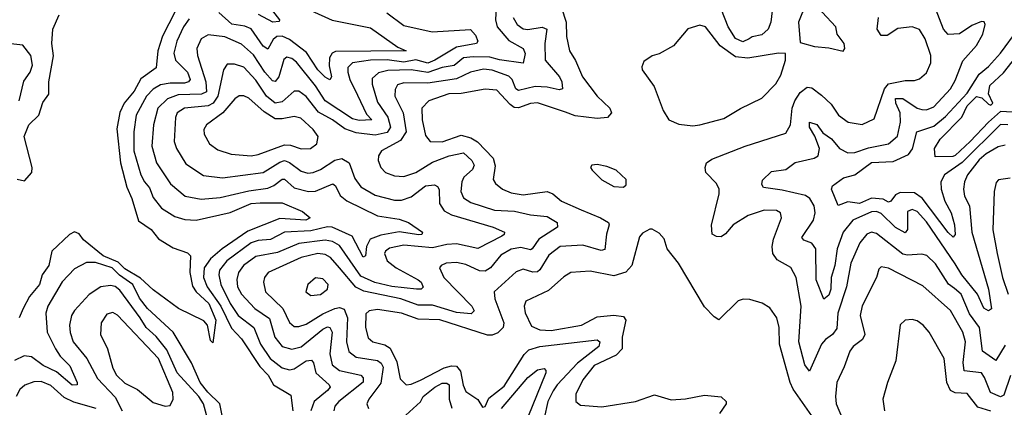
# Model space of a CAD drawing. Extents: x 1843161 to 1959474, y 907081 to 1016326.
# Tile 241 of 256: x 1878065 to 1882191, y 993000 to 994625. Entities that reach past the tile are written whole.
import ezdxf

# ---------------------------------------------------------------- set-up
doc = ezdxf.new("R2010")
doc.units = 0

msp = doc.modelspace()

# ---------------------------------------------------------------- linework, layer by layer
at = {"layer": '0CON20XD'}
for points in [[(1878745, 994715.3), (1878663.8, 994556.2), (1878644.5, 994495), (1878636.8, 994423.2), (1878573.2, 994376.8), (1878545.2, 994325), (1878503.5, 994275), (1878484.4, 994235.6), (1878472.5, 994167.5), (1878487.4, 994025), (1878513.7, 993923.7), (1878535, 993875.8), (1878562.5, 993782.5), (1878615.7, 993745.7), (1878646.8, 993706.8), (1878708.6, 993668.6), (1878767.9, 993647.9), (1878781.2, 993635), (1878777.4, 993565), (1878788.7, 993508.7), (1878803.9, 993483.9), (1878857.5, 993435), (1878886.8, 993365), (1878875, 993270), (1878865, 993280), (1878851.5, 993345), (1878837, 993363), (1878730, 993415), (1878625, 993492.3), (1878571.9, 993541.9), (1878505, 993581.1), (1878478.1, 993608.1), (1878414.8, 993635), (1878332.2, 993702.2), (1878315, 993727.5), (1878295, 993735.3), (1878274.5, 993725), (1878200.3, 993655), (1878187.2, 993595), (1878159, 993555), (1878148.2, 993515), (1878106, 993465), (1878079.1, 993415), (1878062.7, 993375)], [(1880062.5, 994702.5), (1880059.4, 994625), (1880065.2, 994595), (1880115, 994537.8), (1880174.6, 994505), (1880182.9, 994482.9), (1880175, 994442.5), (1880075, 994456.5), (1880035, 994468.4), (1879965, 994470), (1879925, 994464.8), (1879885, 994432.8), (1879835, 994425.4), (1879775.5, 994404.5), (1879705, 994415.7), (1879607.6, 994412.4), (1879568, 994402), (1879541.9, 994378.1), (1879541.7, 994355), (1879565, 994279.6), (1879607.3, 994217.3), (1879618.7, 994175), (1879605, 994152.4), (1879555, 994141), (1879475, 994151), (1879427.5, 994167.5), (1879376, 994206), (1879316.9, 994236.9), (1879265, 994303.8), (1879235, 994325.3), (1879215, 994326), (1879165, 994281), (1879135, 994275.2), (1879099.2, 994305), (1879055, 994371.4), (1879005, 994425.7), (1878965, 994438.8), (1878935, 994438.8), (1878919.1, 994415), (1878895.4, 994305), (1878875.7, 994275), (1878855, 994264.7), (1878755.8, 994255), (1878725.6, 994235), (1878717.8, 994215), (1878711.9, 994115), (1878721.6, 994085), (1878760.9, 994020.9), (1878835, 993972.2), (1878915, 993961.8), (1879085, 993984.8), (1879155, 994028.5), (1879175, 994034.5), (1879195, 994027), (1879245, 993989.6), (1879272.4, 993982.4), (1879295, 993984.4), (1879325, 993996.9), (1879385, 994036.2), (1879415, 994043.1), (1879446.2, 994025), (1879470.1, 993960.1), (1879494.6, 993925), (1879555, 993889.3), (1879635, 993869.2), (1879665, 993868.5), (1879705, 993882.3), (1879765, 993929.1), (1879803.1, 993933.1), (1879816.1, 993926.1), (1879822.9, 993912.9), (1879824.4, 993854.4), (1879843.3, 993823.3), (1879875, 993807), (1880048.6, 993755), (1880096.5, 993735), (1880095.5, 993725), (1880085, 993717.1), (1879985, 993665.9), (1879895, 993685.1), (1879855, 993683), (1879795, 993668.2), (1879675, 993679.5), (1879615, 993668.1), (1879597.7, 993655), (1879594.2, 993645), (1879605.3, 993615), (1879642.7, 993585), (1879735, 993534.6), (1879746.8, 993525), (1879756.4, 993503.6), (1879746.7, 993495), (1879727.5, 993495), (1879625, 993506.2), (1879553.2, 993523.2), (1879495, 993549.5), (1879405, 993678.8), (1879375.6, 993695.6), (1879345, 993700.7), (1879235, 993687.1), (1879145, 993649.6), (1879055, 993632.6), (1879002.5, 993595), (1878982, 993565), (1878974.5, 993535.5), (1878978.3, 993505), (1878995, 993474.1), (1879049.8, 993415), (1879112, 993372), (1879134, 993295), (1879165, 993255.2), (1879205, 993243.5), (1879245, 993253.4), (1879335, 993327.7), (1879355, 993337), (1879364.8, 993334.8), (1879374.8, 993314.8), (1879364.9, 993225), (1879375, 993178.7), (1879405, 993154.5), (1879495, 993135.7), (1879504.3, 993124.3), (1879505, 993106.2), (1879402.9, 993025), (1879385.9, 993005), (1879381.9, 992985)], [(1879095, 994699.6), (1879154.3, 994625), (1879152.7, 994617.3), (1879126.2, 994615), (1879066.4, 994646.4)], [(1880336, 994675), (1880354.7, 994615), (1880356, 994555), (1880369.6, 994495), (1880394.3, 994454.3), (1880423.9, 994385), (1880485, 994304.5), (1880537.5, 994255), (1880545.5, 994235), (1880528.8, 994215), (1880485, 994210.4), (1880392.1, 994222.1), (1880352.8, 994237.2), (1880235, 994276.1), (1880205, 994274), (1880155, 994256.3), (1880137.7, 994257.7), (1880119.7, 994269.7), (1880065, 994329.6), (1880015, 994334.1), (1879915, 994315.6), (1879863.3, 994315), (1879778.8, 994285), (1879749.6, 994255), (1879751.3, 994205), (1879765, 994139.2), (1879785.3, 994115.3), (1879835, 994113.8), (1879915, 994141), (1879955, 994130.6), (1879983.8, 994113.8), (1880049, 994045), (1880057.2, 994012.8), (1880049.6, 993955), (1880059, 993939), (1880087.8, 993915), (1880125, 993899.5), (1880175, 993891.4), (1880275.2, 993905.2), (1880299.1, 993895), (1880335, 993864.7), (1880418.2, 993828.2), (1880499.4, 993795), (1880531.9, 993775), (1880535.4, 993765), (1880523.3, 993726.7), (1880517.6, 993662.4), (1880501.7, 993658.3), (1880425, 993680.4), (1880329.2, 993675), (1880281.8, 993638.2), (1880245, 993576.2), (1880235, 993568.6), (1880215, 993567.3), (1880175, 993579.5), (1880145, 993568), (1880052.7, 993485), (1880055.9, 993455), (1880094.3, 993355), (1880091, 993335), (1880068, 993312), (1880045, 993303), (1880025, 993303), (1879825, 993367.5), (1879735, 993370.5), (1879665, 993394.8), (1879565, 993409.8), (1879529.2, 993405), (1879515, 993392), (1879513.9, 993335), (1879525, 993291.9), (1879544.4, 993275), (1879595, 993262.3), (1879617.8, 993247.8), (1879645, 993190.5), (1879659.9, 993119.9), (1879685, 993094.5), (1879705, 993096.8), (1879745, 993114), (1879844.2, 993165.8), (1879875, 993174.9), (1879895, 993173.4), (1879912.2, 993152.2), (1879923.2, 993093.2), (1879935, 993066.2), (1879985, 993033.2), (1880005, 993001.2), (1880015, 993003.6), (1880031.4, 993038.6), (1880095, 993089.1), (1880178.3, 993221.7), (1880198.8, 993241.2), (1880244.9, 993255.1), (1880485, 993283.1), (1880496, 993275), (1880492, 993255), (1880402.9, 993185), (1880316.8, 993095), (1880300.1, 993069.9), (1880278, 993025), (1880262.1, 992955)], [(1881222.3, 994697.7), (1881212.6, 994615), (1881201.9, 994585), (1881175, 994562.2), (1881135, 994553.7), (1881122, 994545), (1881095, 994532.8), (1881065, 994546.3), (1881033.4, 994595), (1881006.4, 994666.4)], [(1881515, 994493.3), (1881522, 994505), (1881519.2, 994525), (1881490.8, 994565), (1881484.3, 994595), (1881427.3, 994657.3), (1881405, 994669.1), (1881375, 994673.6), (1881345, 994656.9), (1881328.5, 994615), (1881335, 994530), (1881395, 994512.2), (1881455, 994507.8), (1881515, 994493.3)], [(1882075, 994516.9), (1882101.5, 994565), (1882110, 994605), (1882106.9, 994616.9), (1882095, 994618.1), (1882055, 994601.5), (1882003.4, 994566.6), (1881955, 994562.7), (1881935.6, 994585), (1881902.2, 994672.2)], [(1878055, 993956.2), (1878085, 993949.6), (1878116.1, 993985), (1878117.3, 994005), (1878084.3, 994135), (1878103.9, 994185), (1878145.2, 994225), (1878162.1, 994277.9), (1878187.4, 994312.6), (1878187, 994365), (1878206.9, 994473.1), (1878199.4, 994525), (1878203.4, 994585), (1878231.1, 994645)], [(1879603.7, 994653.7), (1879675, 994600.2), (1879793.9, 994573.9), (1879954.5, 994584.5), (1879975, 994560.8), (1879984.5, 994535), (1879978.9, 994525), (1879895, 994510.7), (1879804.3, 994455), (1879775, 994443.4), (1879725, 994456.4), (1879675, 994447.8), (1879605, 994456.9), (1879535, 994455.9), (1879460, 994445), (1879440, 994425), (1879439.8, 994405), (1879447.9, 994375), (1879480.5, 994309.5), (1879518.7, 994228.7), (1879540, 994205), (1879487.3, 994202.7), (1879459.3, 994209.3), (1879345, 994284.4), (1879305, 994347.8), (1879225, 994446.9), (1879205, 994462.6), (1879185, 994467.6), (1879171.3, 994458.7), (1879151.6, 994385), (1879135, 994366.1), (1879125, 994369.3), (1879092.8, 994405), (1879045, 994478), (1878995, 994522.7), (1878925, 994553.4), (1878855, 994561.9), (1878825, 994545.5), (1878807.1, 994505), (1878810.8, 994475), (1878845.7, 994365), (1878847.3, 994322.7), (1878826.7, 994313.3), (1878729.1, 994310.9), (1878685, 994294), (1878644, 994255), (1878625.2, 994184.8), (1878618.3, 994095), (1878638.9, 994025), (1878696.6, 993936.6), (1878757.8, 993885), (1878825, 993873), (1878905, 993879.3), (1879025, 993908.1), (1879105, 993918.7), (1879130.2, 993929.8), (1879165, 993957.3), (1879175, 993956.8), (1879215, 993920.7), (1879275, 993905.6), (1879305, 993907), (1879376.9, 993936.9), (1879389.1, 993929.1), (1879408.6, 993888.6), (1879436.1, 993866.1), (1879565, 993802.4), (1879655, 993789.3), (1879694.2, 993775), (1879752.5, 993735), (1879750, 993725), (1879737.3, 993722.7), (1879655, 993735.7), (1879577.7, 993722.3), (1879533.4, 993705), (1879518.7, 993675), (1879514.6, 993635.4), (1879505, 993629.5), (1879458.3, 993718.3), (1879375, 993755.8), (1879355, 993756.5), (1879285, 993740.5), (1879175.1, 993734.9), (1879116.5, 993703.5), (1879065, 993699.7), (1879035, 993690.2), (1878932.5, 993615), (1878903, 993575), (1878899.7, 993555), (1878908.3, 993515), (1878947.4, 993435), (1878980.9, 993385), (1879046.1, 993335), (1879074.8, 993265), (1879114.4, 993205), (1879165, 993166.4), (1879195, 993157.3), (1879215, 993161.7), (1879265, 993195.3), (1879287.3, 993197.3), (1879296.4, 993186.4), (1879305.7, 993145), (1879362.3, 993095), (1879366, 993085), (1879355, 993071.1), (1879298.6, 993025), (1879285.2, 992985)], [(1879285, 994663.7), (1879373.8, 994623.8), (1879535, 994590.8), (1879649.7, 994509.7), (1879684, 994495), (1879387.9, 994492.1), (1879374.7, 994485), (1879363.1, 994465), (1879362.3, 994432.3), (1879371.8, 994385), (1879365, 994372.9), (1879345, 994384.2), (1879315, 994414.8), (1879267.3, 994487.3), (1879195, 994542.5), (1879165, 994555.5), (1879142.7, 994555), (1879127.8, 994542.2), (1879105, 994501.8), (1879085, 994514.2), (1879035, 994586.9), (1879008.4, 994598.4), (1878953.7, 994606.3), (1878899.7, 994655)], [(1880133.2, 994635), (1880149.7, 994605), (1880175, 994586.2), (1880195, 994584.1), (1880255, 994593.9), (1880274.6, 994585), (1880265.2, 994525), (1880266.9, 994455), (1880326.5, 994385), (1880336.2, 994365), (1880340, 994335), (1880325, 994330.6), (1880275, 994342.3), (1880225, 994345.8), (1880155, 994327.9), (1880144.7, 994334.7), (1880128.7, 994375), (1880115, 994389.1), (1880045, 994414.2), (1880008.1, 994418.1), (1879954.1, 994405.9), (1879895, 994377.7), (1879775, 994359.7), (1879675, 994361), (1879648.2, 994351.8), (1879638.1, 994331.9), (1879637.5, 994305), (1879671.7, 994235), (1879684.8, 994155), (1879661.3, 994118.7), (1879581.1, 994075), (1879569.1, 994055), (1879567.3, 994035), (1879577.9, 994005), (1879597.8, 993985), (1879635, 993970.5), (1879675, 993967.5), (1879724.6, 993985), (1879795, 994027.8), (1879865, 994054.5), (1879925, 994066.7), (1879959.3, 994035), (1879970, 994015), (1879962.1, 993997.9), (1879926.2, 993965), (1879917.6, 993945), (1879913.5, 993905), (1879925, 993878.8), (1879955, 993858.4), (1880055, 993827), (1880137.8, 993822.2), (1880205, 993807.2), (1880275, 993800.3), (1880317.8, 993775), (1880318.9, 993755), (1880240.5, 993705), (1880212.9, 993665), (1880205, 993660.2), (1880165, 993669.8), (1880125, 993663.5), (1880081.5, 993638.5), (1880037.6, 993585), (1880015, 993571.4), (1879992.3, 993572.3), (1879935, 993598.4), (1879895, 993607.5), (1879852, 993605), (1879830.6, 993595), (1879824.6, 993585.4), (1879842.9, 993545), (1879960, 993425), (1879969.3, 993405), (1879957.3, 993392.7), (1879895, 993398), (1879795, 993428.4), (1879735, 993428.9), (1879661.5, 993455), (1879507.5, 993487.5), (1879473.4, 993503.4), (1879404.9, 993584.9), (1879367.9, 993627.9), (1879345, 993641.2), (1879315, 993644.5), (1879245, 993628.7), (1879106.4, 993565), (1879091.2, 993545), (1879086.1, 993525), (1879095.3, 993485), (1879167.1, 993415), (1879195, 993356.5), (1879215, 993339.1), (1879235, 993338.8), (1879265, 993349), (1879335, 993392.5), (1879385, 993413.9), (1879405, 993418.3), (1879425, 993411.6), (1879438.6, 993375), (1879434.8, 993275), (1879444.5, 993234.5), (1879475, 993211.1), (1879565, 993196.9), (1879580.2, 993185), (1879588.1, 993168.1), (1879578.1, 993101.9), (1879528, 993035), (1879520, 993015), (1879526.4, 992995)], [(1882195, 993260.7), (1882155, 993197.1), (1882099.1, 993235), (1882086.8, 993335), (1882045, 993392.4), (1882010.2, 993475), (1881981.5, 993498.5), (1881956.3, 993516.3), (1881902.2, 993602.2), (1881866.4, 993636.4), (1881845, 993642.8), (1881785, 993638.4), (1881765, 993643), (1881655, 993728.7), (1881635, 993733.9), (1881615, 993726.8), (1881585, 993690.5), (1881548.1, 993605), (1881529.6, 993505), (1881492.9, 993395), (1881489.2, 993330.8), (1881470.9, 993305), (1881441.5, 993285), (1881425, 993265.5), (1881375, 993152), (1881355, 993178.6), (1881330, 993275), (1881340.2, 993425), (1881319.2, 993545), (1881295.8, 993585.8), (1881239.1, 993619.1), (1881220.7, 993645), (1881218.2, 993675), (1881224.3, 993705.7), (1881256.9, 993795), (1881252.5, 993815), (1881236, 993826), (1881185, 993827.2), (1881117.1, 993805), (1881054.5, 993765), (1881022.9, 993727.1), (1881005, 993715.5), (1880985, 993716.2), (1880966.7, 993726.7), (1880963.8, 993763.8), (1880996, 993895), (1880996.2, 993915), (1880985, 993938.1), (1880940, 993985), (1880936.7, 994005), (1880943.3, 994025), (1880965, 994040), (1881105, 994095.7), (1881275, 994149.2), (1881295.3, 994184.7), (1881302.5, 994255), (1881312.5, 994285), (1881335, 994319.6), (1881365, 994342.2), (1881385, 994340), (1881425, 994308.9), (1881465, 994270.9), (1881495.4, 994225), (1881537.1, 994195), (1881594.7, 994185.3), (1881645, 994209.4), (1881689.3, 994335), (1881705, 994356.9), (1881775, 994369.7), (1881815, 994370), (1881835, 994377.8), (1881865, 994401.9), (1881882.9, 994445), (1881882.5, 994475), (1881859.6, 994545), (1881835, 994583.5), (1881805, 994595.3), (1881745, 994587.6), (1881700.5, 994559.5), (1881675, 994559.3), (1881658, 994585), (1881663.4, 994635)], [(1878775, 994628.6), (1878752, 994595), (1878723.9, 994535), (1878711, 994485), (1878717.5, 994455), (1878768.1, 994405), (1878778.8, 994375), (1878772.3, 994365), (1878755, 994358.7), (1878695, 994359.8), (1878655, 994352.1), (1878625, 994333.7), (1878596.2, 994305), (1878553.8, 994225), (1878543.7, 994155), (1878543.7, 994075), (1878572.6, 993975), (1878587.9, 993945), (1878609.7, 993919.7), (1878625, 993879.6), (1878659.6, 993835), (1878715, 993799.8), (1878757.3, 993787.3), (1878805, 993785.2), (1878946.7, 993816.7), (1879035, 993854.4), (1879072.3, 993857.7), (1879165, 993857.5), (1879250.7, 993820.7), (1879282, 993795), (1879264.5, 993785.5), (1879155, 993792.3), (1879020.7, 993739.3), (1878913.7, 993665), (1878865, 993622.8), (1878838.2, 993585), (1878835.2, 993545), (1878851.2, 993505), (1878908.2, 993425), (1878952.2, 993332.2), (1878995, 993287.8), (1879072, 993172), (1879106, 993135), (1879128, 993095), (1879200.9, 993050.9), (1879210, 992985)], [(1880885, 994180), (1880915, 994184.5), (1881015, 994210.4), (1881085, 994253.3), (1881175, 994296), (1881233.1, 994356.9), (1881255, 994392), (1881274, 994455), (1881273.3, 994483.3), (1881245, 994485.5), (1881116, 994464), (1881065, 994469.8), (1881000.8, 994515), (1880938.9, 994595), (1880915, 994602.5), (1880865, 994587.3), (1880805, 994515.4), (1880745, 994481.9), (1880715, 994474.2), (1880680.5, 994449.5), (1880671.7, 994428.3), (1880674, 994415), (1880723.5, 994345), (1880761.9, 994245), (1880785, 994206), (1880826.8, 994186.8), (1880885, 994180)], [(1882205.3, 994185), (1882175, 994186), (1882014, 994026), (1881940.5, 993975), (1881925.2, 993945), (1881926.1, 993915), (1881942.2, 993865), (1881967.8, 993815), (1881981.6, 993765), (1881985.2, 993724.8), (1881976.4, 993713.6), (1881955, 993733.8), (1881847.1, 993877.1), (1881815, 993899.1), (1881755, 993900.9), (1881735, 993890.7), (1881715, 993864.6), (1881705, 993860.8), (1881682.9, 993872.9), (1881635, 993877.7), (1881584.7, 993855.3), (1881535, 993861.9), (1881495, 993846.2), (1881466.7, 993915), (1881470.8, 993929.2), (1881517.3, 993962.7), (1881565, 993974.7), (1881635, 994025.9), (1881725, 994031), (1881789.8, 994060.2), (1881806.4, 994083.6), (1881824.7, 994155.3), (1881895, 994179), (1881945, 994219), (1882035, 994317.6), (1882085, 994397.5), (1882125, 994428.9), (1882175, 994484.6), (1882248.4, 994585)], [(1878063.1, 994285), (1878082.9, 994367.1), (1878108.5, 994405), (1878119.1, 994435), (1878111.9, 994475), (1878078.2, 994518.2), (1878015, 994525.4)], [(1882195, 994099.1), (1882165, 994092.9), (1882115, 994063), (1882085, 994038), (1882036.2, 993975), (1882023.4, 993945), (1882020.3, 993915), (1882024.7, 993885), (1882045.6, 993845), (1882054.5, 993735), (1882125.2, 993495), (1882136.5, 993413.5), (1882125, 993404.6), (1882105, 993416.2), (1882078, 993475), (1882012.5, 993555), (1881985, 993601.1), (1881865, 993778.1), (1881825, 993821.3), (1881805, 993830), (1881785, 993820.8), (1881784.8, 993745.2), (1881775, 993731.6), (1881735, 993753.8), (1881675, 993812.5), (1881655, 993820.9), (1881635, 993819.1), (1881555.9, 993785), (1881515, 993734.7), (1881490, 993665), (1881480.3, 993595), (1881465.8, 993545), (1881463.7, 993495), (1881455, 993470.9), (1881435, 993454), (1881402.4, 993535), (1881400.6, 993665), (1881385, 993688.9), (1881350.4, 993700.4), (1881342, 993712), (1881390.8, 993785), (1881397.7, 993815), (1881394.4, 993845), (1881376.2, 993875), (1881357.8, 993887.8), (1881260.3, 993910.3), (1881182.2, 993922.2), (1881174.3, 993935), (1881178.1, 993951.9), (1881215, 993989.2), (1881275, 993996.9), (1881315, 994026.2), (1881394.8, 994045.2), (1881410.9, 994055), (1881416.3, 994085), (1881396.9, 994136.9), (1881375, 994174.5), (1881375, 994195.6), (1881405.9, 994185.9), (1881430.4, 994150.4), (1881466.2, 994126.2), (1881500.6, 994085), (1881535, 994066.5), (1881565, 994068), (1881622.1, 994087.9), (1881705, 994104.3), (1881742.8, 994137.2), (1881756.2, 994195), (1881753.8, 994235), (1881735.9, 994275), (1881735, 994295.3), (1881765, 994295.2), (1881825, 994254.8), (1881845, 994248.4), (1881865, 994248), (1881895, 994260), (1881964.8, 994335), (1881985, 994370), (1882017.4, 994452.6), (1882075, 994516.9)], [(1882225, 994237.9), (1882175, 994240.4), (1882124, 994196), (1882047.5, 994115), (1881985, 994055.4), (1881975, 994052.3), (1881900.5, 994050.5), (1881897.8, 994085), (1881922.7, 994125), (1882013.4, 994216.6), (1882035, 994264), (1882075, 994303.8), (1882097.3, 994297.3), (1882125, 994271.4), (1882135, 994267.6), (1882143.3, 994275), (1882124.5, 994314.5), (1882130.2, 994349.8), (1882187.2, 994402.8), (1882255, 994487.5)], [(1879035, 994054.8), (1879065, 994059.5), (1879175, 994100.4), (1879199.5, 994099.5), (1879245, 994083.7), (1879283.8, 994085), (1879310.5, 994105), (1879316.2, 994135), (1879295.4, 994165), (1879242.9, 994212.9), (1879215, 994218.8), (1879165, 994209.1), (1879135, 994209.8), (1879089.4, 994239.4), (1879025, 994296.5), (1879005, 994305.8), (1878985, 994306.5), (1878966.3, 994293.7), (1878916.1, 994235), (1878847.3, 994185), (1878837.1, 994165), (1878838.2, 994145), (1878860.5, 994105), (1878895, 994080), (1878951.9, 994061.9), (1879035, 994054.8)], [(1880595, 993923.3), (1880607, 993933), (1880606.7, 993955), (1880565, 993993.8), (1880525, 994010), (1880485, 994018), (1880462.5, 994015), (1880457.5, 994005), (1880463.3, 993995), (1880505, 993953.3), (1880555, 993926.2), (1880595, 993923.3)], [(1882215, 993960.5), (1882166.7, 993953.3), (1882156.6, 993943.4), (1882148.2, 993905), (1882142.9, 993745), (1882161.6, 993645), (1882183.2, 993545), (1882207.6, 993475)], [(1881384.6, 992964.6), (1881306.6, 993076.6), (1881293, 993105), (1881248.8, 993265), (1881246.8, 993335), (1881237.8, 993375), (1881208, 993418), (1881176.9, 993436.9), (1881125, 993452.2), (1881096.9, 993453.1), (1881075, 993446.2), (1880995, 993367.5), (1880975, 993380), (1880935, 993422), (1880825, 993604.2), (1880778.6, 993665), (1880765, 993706.7), (1880745, 993730), (1880715, 993747.5), (1880705, 993747.5), (1880675, 993730), (1880662.9, 993715), (1880629.4, 993595), (1880605, 993566.6), (1880555, 993551.2), (1880455, 993570.7), (1880375, 993565.4), (1880345, 993547.8), (1880280.5, 993489.5), (1880185.6, 993445), (1880179.6, 993425), (1880183.7, 993396.3), (1880210, 993340), (1880244, 993325), (1880292.3, 993322.3), (1880419.2, 993345), (1880485, 993379.5), (1880555, 993386.5), (1880595, 993381.4), (1880605.2, 993365), (1880589.6, 993295), (1880590.2, 993245), (1880565, 993218.6), (1880472.6, 993175), (1880424.4, 993115), (1880395.8, 993055), (1880395.5, 993025), (1880415, 993010), (1880505, 993001.9), (1880645, 993024.8), (1880725, 993053.2), (1880795, 993031.2), (1880855, 993035.2), (1880935, 993050.8), (1881005, 993043.9), (1881025.5, 993025), (1881025.6, 993015), (1880997.6, 992975)], [(1878917.7, 992945), (1878903.2, 993015), (1878853.3, 993063.3), (1878821.3, 993105), (1878785, 993186.4), (1878708.1, 993315), (1878600, 993415), (1878567.7, 993457.7), (1878539, 993515), (1878483.6, 993553.6), (1878453, 993585), (1878383.2, 993606.8), (1878345, 993607.2), (1878295, 993581.5), (1878243, 993527), (1878182.9, 993425), (1878174.3, 993395), (1878180.9, 993315), (1878215.8, 993245), (1878234.3, 993214.3), (1878275, 993174.6), (1878305.8, 993105), (1878305.3, 993094.7), (1878285, 993093), (1878219.2, 993149.2), (1878163.8, 993175), (1878115, 993211.9), (1878084.4, 993215.6), (1878042.8, 993197.2)], [(1882216.3, 993133.7), (1882189.3, 993050.7), (1882175, 993044.8), (1882132.9, 993062.9), (1882108.4, 993125), (1882095, 993144.2), (1882022.9, 993152.9), (1882018.4, 993188.4), (1882028.3, 993275), (1882016.9, 993315), (1881965, 993406.7), (1881849.8, 993509.8), (1881705, 993583.8), (1881675, 993588.9), (1881665, 993579.2), (1881655.9, 993545), (1881595, 993425.7), (1881587.5, 993385), (1881607.1, 993305), (1881596.1, 993285), (1881557.5, 993255), (1881543.2, 993235), (1881520.5, 993169.5), (1881489.1, 993105), (1881483.7, 993045), (1881486.8, 993015), (1881512.2, 992952.2)], [(1879285, 993468.9), (1879325, 993473.9), (1879354.3, 993495), (1879357.3, 993515), (1879335, 993538.8), (1879305, 993543.3), (1879271.9, 993515), (1879264.3, 993485), (1879285, 993468.9)], [(1878871.8, 992881.8), (1878834.7, 993015), (1878815.2, 993045), (1878724.4, 993145), (1878681.7, 993241.7), (1878637.2, 993297.2), (1878595.2, 993335), (1878570, 993375), (1878485, 993491.8), (1878465, 993506.5), (1878445, 993511.6), (1878405, 993504.7), (1878356.6, 993473.4), (1878294.1, 993405.9), (1878281.9, 993385), (1878273.2, 993345), (1878276, 993314), (1878289.3, 993275), (1878346.6, 993205), (1878391.7, 993121.7), (1878465, 993042.6), (1878494.1, 992985)], [(1878675, 993005.6), (1878695, 993008), (1878708.5, 993035), (1878706.9, 993063.1), (1878646.1, 993205), (1878475, 993386.5), (1878455, 993397.3), (1878429.6, 993390.4), (1878406.7, 993355), (1878404, 993305), (1878432.6, 993245), (1878455.8, 993165), (1878471.2, 993135), (1878505, 993102), (1878558.9, 993075), (1878625, 993021.1), (1878675, 993005.6)], [(1882135, 992984.3), (1882080.4, 993000.4), (1882035, 993058.2), (1881985, 993060.6), (1881965, 993071.5), (1881949.8, 993105), (1881938.8, 993205), (1881875.6, 993315), (1881850.8, 993345), (1881825, 993362.9), (1881805, 993368.9), (1881775, 993365.8), (1881754.3, 993345.7), (1881736.9, 993195), (1881700.9, 993105), (1881682.2, 993035), (1881688.9, 992985)], [(1880084.5, 992995), (1880195, 993125.2), (1880235, 993157.5), (1880263.1, 993163.1), (1880270.4, 993155), (1880269.7, 993145), (1880176.5, 992915)], [(1878385, 992995.2), (1878291.4, 993021.4), (1878251.7, 993041.7), (1878195, 993091.4), (1878155, 993108.4), (1878125, 993107.7), (1878086.2, 993093.8), (1878065.6, 993074.4), (1878050, 993045)], [(1879682.9, 992967.1), (1879745, 993023.3), (1879756.3, 993045), (1879805, 993084.5), (1879835, 993101), (1879855, 993101.8), (1879865.2, 993095), (1879865.2, 993035), (1879876.1, 992996.1)]]:
    msp.add_lwpolyline(points, dxfattribs=at)

doc.saveas('drawing.dxf')
